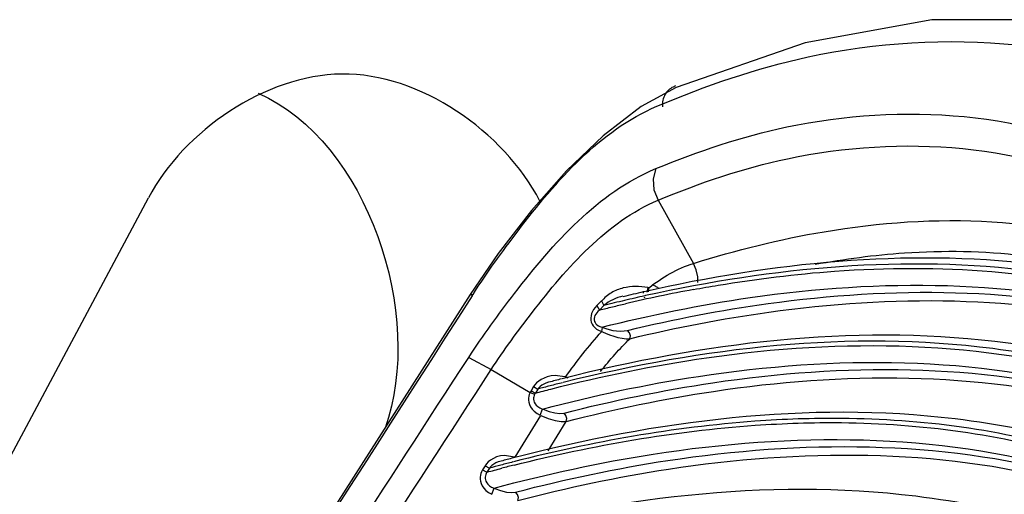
# Paper-space layout 'Sheet' of a CAD drawing. Header units: inches. Extents: x 0.2 to 10.8, y 0.2 to 8.3.
# Tile 136 of 256: x 5.7043 to 5.7678, y 2.4686 to 2.4993. Entities that reach past the tile are written whole.
import ezdxf

# ---------------------------------------------------------------- set-up
doc = ezdxf.new("R2010")
doc.units = ezdxf.units.IN
doc.header["$MEASUREMENT"] = 0
doc.layers.get('0').update_dxf_attribs({"lineweight": 5})

psp = doc.layouts.new('Sheet')

# ---------------------------------------------------------------- linework, layer by layer
at = {"color": 0, "linetype": 'ByBlock', "lineweight": -3}
for p, q in [((5.654979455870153, 2.379627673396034), (5.712634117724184, 2.487756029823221)), ((5.745484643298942, 2.487617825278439), (5.747750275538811, 2.483539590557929)), ((5.744818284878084, 2.481978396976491), (5.744761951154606, 2.481680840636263)), ((5.744882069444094, 2.481965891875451), (5.744818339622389, 2.481978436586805)), ((5.744882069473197, 2.481965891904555), (5.74483568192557, 2.481694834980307)), ((5.733369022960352, 2.481526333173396), (5.677423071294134, 2.393863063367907)), ((5.733369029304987, 2.481526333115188), (5.733553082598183, 2.481533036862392)), ((5.733496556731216, 2.481444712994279), (5.733553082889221, 2.481533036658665)), ((5.744558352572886, 2.481642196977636), (5.744499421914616, 2.481631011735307)), ((5.744587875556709, 2.481707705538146), (5.744527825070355, 2.481694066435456)), ((5.744618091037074, 2.481328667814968), (5.744559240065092, 2.481317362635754)), ((5.744677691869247, 2.481456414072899), (5.744617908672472, 2.481443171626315)), ((5.741827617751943, 2.481124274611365), (5.741531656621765, 2.480823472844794)), ((5.741531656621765, 2.480823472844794), (5.741703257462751, 2.480531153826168)), ((5.741991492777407, 2.480824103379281), (5.741703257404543, 2.480531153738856)), ((5.741827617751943, 2.481124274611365), (5.741991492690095, 2.480824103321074)), ((5.741843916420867, 2.479137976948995), (5.741891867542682, 2.479402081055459)), ((5.733276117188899, 2.477475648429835), (5.734725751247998, 2.476690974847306)), ((5.734725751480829, 2.476690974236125), (5.737227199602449, 2.475203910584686)), ((5.739464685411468, 2.476215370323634), (5.738846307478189, 2.476306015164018)), ((5.739692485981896, 2.476133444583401), (5.739511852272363, 2.476199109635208)), ((5.737291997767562, 2.475324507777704), (5.737227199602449, 2.475203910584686)), ((5.737227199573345, 2.475203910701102), (5.737525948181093, 2.475095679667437)), ((5.737458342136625, 2.475591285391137), (5.737291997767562, 2.475324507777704)), ((5.737291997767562, 2.475324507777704), (5.737574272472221, 2.47517573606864)), ((5.737458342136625, 2.475591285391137), (5.737736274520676, 2.475435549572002)), ((5.737574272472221, 2.47517573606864), (5.737525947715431, 2.475095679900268)), ((5.737736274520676, 2.475435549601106), (5.73757427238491, 2.475175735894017)), ((5.73627788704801, 2.471032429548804), (5.737930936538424, 2.473735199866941)), ((5.737886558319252, 2.473754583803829), (5.738027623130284, 2.474145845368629)), ((5.738404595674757, 2.471458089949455), (5.739559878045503, 2.473347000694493)), ((5.736231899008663, 2.471049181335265), (5.735591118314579, 2.4711493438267)), ((5.734328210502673, 2.470479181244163), (5.734170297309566, 2.470220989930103)), ((5.734170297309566, 2.470220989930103), (5.734454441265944, 2.470075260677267)), ((5.734328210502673, 2.470479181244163), (5.734612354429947, 2.470333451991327)), ((5.734612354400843, 2.470333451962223), (5.734454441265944, 2.470075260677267)), ((5.734767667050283, 2.468655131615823), (5.734908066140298, 2.469046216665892))]:
    psp.add_line(p, q, dxfattribs=at)
for points in [[(5.785150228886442, 2.495020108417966), (5.778331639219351, 2.497817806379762), (5.770914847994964, 2.499252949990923), (5.763107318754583, 2.499235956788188), (5.754949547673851, 2.497757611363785), (5.746640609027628, 2.494879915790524)], [(5.746644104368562, 2.494881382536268), (5.744379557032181, 2.493644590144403), (5.741935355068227, 2.491769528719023), (5.739572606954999, 2.489504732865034), (5.737312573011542, 2.486952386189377), (5.735174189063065, 2.484179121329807), (5.733369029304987, 2.481526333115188)], [(5.745338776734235, 2.489648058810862), (5.745164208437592, 2.488997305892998), (5.745215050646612, 2.488289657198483), (5.745484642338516, 2.487617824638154)], [(5.748041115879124, 2.482303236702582), (5.748031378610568, 2.482677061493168), (5.747932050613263, 2.483122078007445), (5.747750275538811, 2.483539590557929)], [(5.741531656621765, 2.480823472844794), (5.741417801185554, 2.480694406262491), (5.741324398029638, 2.48056469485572), (5.741249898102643, 2.480433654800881), (5.741193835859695, 2.480300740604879), (5.741156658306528, 2.480165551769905), (5.741139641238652, 2.480026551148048), (5.741145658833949, 2.479884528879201), (5.741176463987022, 2.479746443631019), (5.741230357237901, 2.479618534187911), (5.74130532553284, 2.479501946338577), (5.741401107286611, 2.479395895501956), (5.741517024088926, 2.479301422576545), (5.741650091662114, 2.479220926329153), (5.742091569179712, 2.479029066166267)], [(5.741703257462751, 2.480531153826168), (5.741606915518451, 2.480441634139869), (5.741527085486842, 2.48035227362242), (5.741462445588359, 2.480262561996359), (5.741412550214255, 2.480172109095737), (5.741377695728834, 2.480080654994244), (5.74135878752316, 2.479987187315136), (5.741358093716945, 2.479892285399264), (5.741377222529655, 2.479800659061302), (5.741415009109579, 2.479716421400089), (5.741469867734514, 2.479640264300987), (5.741541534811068, 2.479571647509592), (5.741629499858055, 2.479511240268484), (5.741731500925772, 2.479460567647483), (5.742101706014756, 2.47932782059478)], [(5.742091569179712, 2.479029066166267), (5.742353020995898, 2.478928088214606), (5.742622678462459, 2.478839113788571), (5.742894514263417, 2.478766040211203), (5.743162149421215, 2.478712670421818), (5.74341896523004, 2.478682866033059), (5.743657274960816, 2.478680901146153)], [(5.742101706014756, 2.47932782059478), (5.742326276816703, 2.479263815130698), (5.742561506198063, 2.479213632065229), (5.742802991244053, 2.479180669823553), (5.743046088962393, 2.479168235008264), (5.743286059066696, 2.479179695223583), (5.74351733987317, 2.479218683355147)], [(5.743657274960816, 2.478680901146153), (5.743694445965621, 2.478873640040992), (5.743643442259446, 2.479069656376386), (5.74351733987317, 2.479218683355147)], [(5.738846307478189, 2.476306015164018), (5.738579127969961, 2.476279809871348), (5.738340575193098, 2.476223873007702), (5.738129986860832, 2.476146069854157), (5.737946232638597, 2.47605201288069), (5.737788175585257, 2.475945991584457), (5.737654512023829, 2.47583131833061), (5.737544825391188, 2.475711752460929), (5.737458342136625, 2.475591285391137)], [(5.73844213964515, 2.475876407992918), (5.738408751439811, 2.475867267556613), (5.738247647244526, 2.475812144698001), (5.738107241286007, 2.475746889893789), (5.737986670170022, 2.475674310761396), (5.737884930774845, 2.47559656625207), (5.73780167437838, 2.475516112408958), (5.737736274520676, 2.475435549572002)], [(5.737227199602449, 2.475203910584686), (5.737182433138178, 2.475088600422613), (5.737152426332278, 2.47497199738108), (5.73713657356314, 2.47485087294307), (5.73713633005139, 2.474722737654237), (5.737154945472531, 2.474585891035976), (5.737196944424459, 2.474440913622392), (5.737266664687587, 2.474291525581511), (5.737367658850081, 2.474142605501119), (5.737503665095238, 2.473998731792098), (5.737677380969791, 2.473866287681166), (5.737886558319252, 2.473754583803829)], [(5.737525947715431, 2.475095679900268), (5.73749158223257, 2.475017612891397), (5.737468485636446, 2.474939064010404), (5.737456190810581, 2.474857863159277), (5.737455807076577, 2.474772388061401), (5.737469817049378, 2.474681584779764), (5.737501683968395, 2.474585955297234), (5.737554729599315, 2.474488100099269), (5.737631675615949, 2.474391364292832), (5.737735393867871, 2.474298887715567), (5.737867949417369, 2.474214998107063), (5.738027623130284, 2.474145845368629)], [(5.737930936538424, 2.473735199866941), (5.73839757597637, 2.473542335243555), (5.738845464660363, 2.473406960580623), (5.739242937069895, 2.473339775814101), (5.739559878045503, 2.473347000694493)], [(5.738072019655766, 2.474126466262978), (5.738451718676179, 2.473983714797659), (5.738820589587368, 2.473891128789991), (5.739151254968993, 2.473856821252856), (5.739417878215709, 2.473884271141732)], [(5.739559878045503, 2.473347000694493), (5.739596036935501, 2.473539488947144), (5.739544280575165, 2.473735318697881), (5.739417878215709, 2.473884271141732)], [(5.735591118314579, 2.4711493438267), (5.735315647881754, 2.471118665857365), (5.735073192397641, 2.471053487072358), (5.734863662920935, 2.470963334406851), (5.734686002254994, 2.470855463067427), (5.734538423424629, 2.470735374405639), (5.734419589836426, 2.470608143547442), (5.734328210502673, 2.470479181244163)], [(5.735275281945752, 2.470764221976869), (5.73518269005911, 2.470736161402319), (5.735022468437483, 2.470670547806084), (5.734886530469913, 2.470593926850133), (5.734773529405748, 2.470509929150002), (5.73468246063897, 2.470421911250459), (5.734612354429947, 2.470333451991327)], [(5.734170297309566, 2.470220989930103), (5.734107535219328, 2.47010311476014), (5.734062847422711, 2.46998798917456), (5.734032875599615, 2.469871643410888), (5.734016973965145, 2.469750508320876), (5.734016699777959, 2.469622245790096), (5.734035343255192, 2.469485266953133), (5.734077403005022, 2.469340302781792), (5.734147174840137, 2.469191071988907), (5.7342482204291, 2.469042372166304), (5.734384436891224, 2.468898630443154), (5.734558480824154, 2.468766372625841), (5.734767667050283, 2.468655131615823)], [(5.734454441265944, 2.470075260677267), (5.734406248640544, 2.469994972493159), (5.734371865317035, 2.469916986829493), (5.734348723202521, 2.469838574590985), (5.734336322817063, 2.46975734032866), (5.734335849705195, 2.469671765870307), (5.734349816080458, 2.469580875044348), (5.734381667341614, 2.469485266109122), (5.73443470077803, 2.469387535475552), (5.734511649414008, 2.469290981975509), (5.734615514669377, 2.469198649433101), (5.734748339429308, 2.469114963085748), (5.734908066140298, 2.469046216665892)], [(5.73495250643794, 2.469026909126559), (5.735332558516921, 2.468884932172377), (5.735702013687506, 2.468793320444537), (5.736033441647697, 2.468760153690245), (5.736300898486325, 2.468788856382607)], [(5.736443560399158, 2.46825175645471), (5.736479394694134, 2.468444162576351), (5.736427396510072, 2.468639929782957), (5.736300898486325, 2.468788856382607)]]:
    psp.add_lwpolyline(points, dxfattribs=at)
for centre, radius, start, end in [((33.15073213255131, -15.08568196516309), 32.56238243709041, 147.3509741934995, 147.5337893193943), ((5.765603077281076, 2.385440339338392), 0.09804667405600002, 100.4836237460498, 103.1039170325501), ((31.37617971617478, -9.849605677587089), 28.40661419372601, 154.2744622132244, 154.4703267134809), ((5.765859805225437, 2.369571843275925), 0.1095356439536, 104.4544450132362, 104.8774430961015), ((5.766271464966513, 2.369935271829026), 0.1095353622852, 104.2759722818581, 104.7182741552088), ((5.765372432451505, 2.371462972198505), 0.1075827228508, 104.0113419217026, 104.4544979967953), ((-21.26719337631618, 14.07654813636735), 29.44553587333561, 336.6027936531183, 336.7930159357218), ((5.763963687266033, 2.363637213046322), 0.11090185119, 104.5809869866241, 104.9919175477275), ((5.763042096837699, 2.365226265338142), 0.1088841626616, 104.313235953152, 104.7320953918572), ((5.763516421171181, 2.363421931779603), 0.1107498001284, 104.7320384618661, 105.1285328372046), ((5.76273746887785, 2.365085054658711), 0.1087329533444, 104.1225113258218, 104.5603036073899)]:
    psp.add_arc(centre, radius, start, end, dxfattribs=at)
for points, knots in [([(5.745405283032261, 2.493669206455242), (5.74855445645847, 2.495001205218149), (5.760052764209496, 2.499005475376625), (5.773572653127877, 2.49801799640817), (5.781346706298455, 2.493927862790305)], [0, 0, 0, 0, 0.2801854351, 1, 1, 1, 1]), ([(5.746444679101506, 2.494911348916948), (5.746236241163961, 2.494809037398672), (5.745826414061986, 2.494452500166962), (5.745747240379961, 2.493914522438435), (5.745760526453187, 2.493642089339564)], [0, 0, 0, 0, 0.4598347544, 1, 1, 1, 1]), ([(5.74660335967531, 2.494978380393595), (5.746576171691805, 2.494968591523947), (5.746522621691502, 2.494947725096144), (5.746470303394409, 2.494923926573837), (5.746444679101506, 2.494911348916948)], [0, 0, 0, 0, 0.5030620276, 1, 1, 1, 1]), ([(5.733553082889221, 2.481533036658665), (5.734456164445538, 2.482942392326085), (5.737755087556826, 2.487497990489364), (5.741712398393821, 2.492106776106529), (5.745405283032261, 2.493669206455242)], [0, 0, 0, 0, 0.2945045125, 1, 1, 1, 1]), ([(5.745338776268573, 2.489648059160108), (5.748067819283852, 2.490769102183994), (5.757899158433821, 2.49411157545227), (5.769444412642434, 2.493364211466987), (5.77604621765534, 2.489869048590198)], [0, 0, 0, 0, 0.283133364, 1, 1, 1, 1]), ([(5.745484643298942, 2.487617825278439), (5.748179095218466, 2.488729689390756), (5.757883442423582, 2.492045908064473), (5.769295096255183, 2.49130140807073), (5.77580679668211, 2.487836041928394)], [0, 0, 0, 0, 0.283235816, 1, 1, 1, 1]), ([(5.733276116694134, 2.477475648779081), (5.734196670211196, 2.478895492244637), (5.737552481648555, 2.483480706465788), (5.741592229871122, 2.488108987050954), (5.745338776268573, 2.489648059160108)], [0, 0, 0, 0, 0.2946712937, 1, 1, 1, 1]), ([(5.734725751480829, 2.476690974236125), (5.735550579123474, 2.477955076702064), (5.738558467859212, 2.482054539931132), (5.74214517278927, 2.486201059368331), (5.745484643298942, 2.487617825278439)], [0, 0, 0, 0, 0.2938309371, 1, 1, 1, 1]), ([(5.747750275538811, 2.483539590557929), (5.750511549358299, 2.484391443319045), (5.760142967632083, 2.486827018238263), (5.770872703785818, 2.486648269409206), (5.777407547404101, 2.483871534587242)], [0, 0, 0, 0, 0.2892579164, 1, 1, 1, 1]), ([(5.75559241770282, 2.483476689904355), (5.757495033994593, 2.483824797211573), (5.764401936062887, 2.48474988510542), (5.77165407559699, 2.484067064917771), (5.776365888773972, 2.482254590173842)], [0, 0, 0, 0, 0.2770031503, 1, 1, 1, 1]), ([(5.777142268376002, 2.482082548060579), (5.774730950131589, 2.482727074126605), (5.763961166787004, 2.484726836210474), (5.752799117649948, 2.483570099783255), (5.744587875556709, 2.481707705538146)], [0, 0, 0, 0, 0.2286573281, 1, 1, 1, 1]), ([(5.777030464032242, 2.481525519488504), (5.774651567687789, 2.482201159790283), (5.763973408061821, 2.48433804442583), (5.752857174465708, 2.483265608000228), (5.744677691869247, 2.481456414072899)], [0, 0, 0, 0, 0.2279212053, 1, 1, 1, 1]), ([(5.749349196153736, 2.482128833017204), (5.751832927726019, 2.482542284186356), (5.760995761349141, 2.483680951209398), (5.770474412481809, 2.483085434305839), (5.776945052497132, 2.481252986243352)], [0, 0, 0, 0, 0.2724120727, 1, 1, 1, 1]), ([(5.741843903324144, 2.479420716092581), (5.744999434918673, 2.480213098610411), (5.756409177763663, 2.482547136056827), (5.768524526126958, 2.482517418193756), (5.77664706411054, 2.480309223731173)], [0, 0, 0, 0, 0.2787713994, 1, 1, 1, 1]), ([(5.744818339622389, 2.481978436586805), (5.744558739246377, 2.482030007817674), (5.744025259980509, 2.482079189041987), (5.743492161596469, 2.482014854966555), (5.743233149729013, 2.481950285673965)], [0, 0, 0, 0, 0.4978691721, 1, 1, 1, 1]), ([(5.74351733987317, 2.479218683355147), (5.746502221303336, 2.479936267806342), (5.75735046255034, 2.482056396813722), (5.768801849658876, 2.482020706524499), (5.776556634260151, 2.480041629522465)], [0, 0, 0, 0, 0.277237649, 1, 1, 1, 1]), ([(5.745503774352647, 2.481964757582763), (5.74543770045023, 2.48199496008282), (5.745301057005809, 2.482059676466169), (5.745165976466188, 2.482127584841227), (5.745096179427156, 2.482163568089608)], [0, 0, 0, 0, 0.480562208, 1, 1, 1, 1]), ([(5.747763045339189, 2.481850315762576), (5.748027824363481, 2.481899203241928), (5.748556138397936, 2.481994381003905), (5.749085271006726, 2.4820848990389), (5.749349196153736, 2.482128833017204)], [0, 0, 0, 0, 0.5015811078, 1, 1, 1, 1]), ([(5.743233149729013, 2.481950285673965), (5.742967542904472, 2.481884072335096), (5.742448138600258, 2.481682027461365), (5.742017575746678, 2.481320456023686), (5.741842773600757, 2.481107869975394)], [0, 0, 0, 0, 0.4986437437, 1, 1, 1, 1]), ([(5.743215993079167, 2.481423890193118), (5.742994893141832, 2.481371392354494), (5.74255929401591, 2.481218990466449), (5.742169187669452, 2.480970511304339), (5.741991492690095, 2.480824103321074)], [0, 0, 0, 0, 0.4967280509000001, 1, 1, 1, 1]), ([(5.744527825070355, 2.481694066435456), (5.744311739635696, 2.48164491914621), (5.743878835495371, 2.481544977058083), (5.743446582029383, 2.481442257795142), (5.743230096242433, 2.481390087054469)], [0, 0, 0, 0, 0.4987853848, 1, 1, 1, 1]), ([(5.744617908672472, 2.481443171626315), (5.744402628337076, 2.481395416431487), (5.743971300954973, 2.481298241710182), (5.743540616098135, 2.481198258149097), (5.743324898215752, 2.481147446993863)], [0, 0, 0, 0, 0.4987471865, 1, 1, 1, 1]), ([(5.743657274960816, 2.478680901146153), (5.746612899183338, 2.479391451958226), (5.757363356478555, 2.481496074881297), (5.768703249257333, 2.481486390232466), (5.77640089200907, 2.47956539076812)], [0, 0, 0, 0, 0.2770145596, 1, 1, 1, 1]), ([(5.741703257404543, 2.480531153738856), (5.741982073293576, 2.480600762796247), (5.742538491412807, 2.480737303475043), (5.743096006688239, 2.480869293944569), (5.743374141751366, 2.480933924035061)], [0, 0, 0, 0, 0.5015957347, 1, 1, 1, 1]), ([(5.743324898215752, 2.481147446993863), (5.743102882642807, 2.481095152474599), (5.742658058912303, 2.480988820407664), (5.742213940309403, 2.48087958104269), (5.741991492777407, 2.480824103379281)], [0, 0, 0, 0, 0.4987210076, 1, 1, 1, 1]), ([(5.775225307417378, 2.476903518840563), (5.772596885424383, 2.477651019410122), (5.760703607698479, 2.479948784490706), (5.748344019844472, 2.478395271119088), (5.739303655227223, 2.476098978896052)], [0, 0, 0, 0, 0.2265859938, 1, 1, 1, 1]), ([(5.774973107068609, 2.476376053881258), (5.772386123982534, 2.477148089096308), (5.760621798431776, 2.47956266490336), (5.748347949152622, 2.478092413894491), (5.739367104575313, 2.475855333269)], [0, 0, 0, 0, 0.2258239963, 1, 1, 1, 1]), ([(5.738572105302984, 2.475434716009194), (5.741874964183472, 2.476275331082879), (5.753765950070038, 2.478730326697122), (5.766451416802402, 2.478606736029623), (5.774853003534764, 2.476114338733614)], [0, 0, 0, 0, 0.2800077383, 1, 1, 1, 1]), ([(5.741772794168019, 2.476567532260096), (5.742073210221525, 2.476945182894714), (5.742681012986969, 2.47766848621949), (5.743329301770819, 2.478355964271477), (5.743657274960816, 2.478680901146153)], [0, 0, 0, 0, 0.5110583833, 1, 1, 1, 1]), ([(5.738027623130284, 2.474145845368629), (5.741336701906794, 2.475015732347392), (5.753247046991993, 2.477578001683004), (5.765965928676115, 2.477599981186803), (5.774426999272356, 2.47521330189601)], [0, 0, 0, 0, 0.2801585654, 1, 1, 1, 1]), ([(5.739417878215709, 2.473884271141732), (5.742579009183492, 2.474691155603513), (5.754008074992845, 2.477078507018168), (5.766149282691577, 2.477118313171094), (5.774306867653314, 2.47496083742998)], [0, 0, 0, 0, 0.2788318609, 1, 1, 1, 1]), ([(5.739559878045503, 2.473347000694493), (5.742685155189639, 2.474144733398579), (5.753995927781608, 2.476511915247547), (5.765999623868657, 2.47658477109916), (5.774090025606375, 2.47450265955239)], [0, 0, 0, 0, 0.2785508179, 1, 1, 1, 1]), ([(5.73757427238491, 2.475175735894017), (5.737740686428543, 2.475219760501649), (5.738073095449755, 2.475306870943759), (5.738405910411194, 2.475392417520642), (5.738572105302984, 2.475434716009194)], [0, 0, 0, 0, 0.500939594, 1, 1, 1, 1]), ([(5.772825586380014, 2.471854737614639), (5.77014636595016, 2.472632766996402), (5.757982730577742, 2.475024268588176), (5.745327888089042, 2.473378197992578), (5.736085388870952, 2.470977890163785)], [0, 0, 0, 0, 0.2261043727, 1, 1, 1, 1]), ([(5.772574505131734, 2.471323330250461), (5.767658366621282, 2.472821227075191), (5.760580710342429, 2.473735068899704), (5.753582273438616, 2.473489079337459), (5.751720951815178, 2.473354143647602)], [0, 0, 0, 0, 0.7336075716, 1, 1, 1, 1]), ([(5.751730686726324, 2.473095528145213), (5.753579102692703, 2.473224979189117), (5.760534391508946, 2.473454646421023), (5.767564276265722, 2.472543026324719), (5.772453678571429, 2.471062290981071)], [0, 0, 0, 0, 0.2661645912, 1, 1, 1, 1]), ([(5.734908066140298, 2.469046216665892), (5.738287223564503, 2.469950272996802), (5.750424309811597, 2.472611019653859), (5.763419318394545, 2.472645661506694), (5.772028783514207, 2.470164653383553)], [0, 0, 0, 0, 0.2807877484, 1, 1, 1, 1]), ([(5.736300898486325, 2.468788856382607), (5.739531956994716, 2.469628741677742), (5.751189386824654, 2.472111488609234), (5.763604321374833, 2.472163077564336), (5.771913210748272, 2.469915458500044)], [0, 0, 0, 0, 0.279461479, 1, 1, 1, 1]), ([(5.736443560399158, 2.46825175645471), (5.739638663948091, 2.469082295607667), (5.751177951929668, 2.471544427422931), (5.763454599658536, 2.471629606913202), (5.771697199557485, 2.469458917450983)], [0, 0, 0, 0, 0.2791803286, 1, 1, 1, 1]), ([(5.734454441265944, 2.470075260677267), (5.734612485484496, 2.470117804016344), (5.734928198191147, 2.470202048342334), (5.735244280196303, 2.470284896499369), (5.735402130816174, 2.470325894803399)], [0, 0, 0, 0, 0.5008908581, 1, 1, 1, 1]), ([(5.770429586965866, 2.46680330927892), (5.767706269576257, 2.467610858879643), (5.755305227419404, 2.470095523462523), (5.742387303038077, 2.468370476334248), (5.732965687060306, 2.465879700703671)], [0, 0, 0, 0, 0.2256925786, 1, 1, 1, 1])]:
    psp.add_open_spline(points, degree=3, knots=knots, dxfattribs=at)
for points in [[(5.725090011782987, 2.495746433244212), (5.720157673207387, 2.495676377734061), (5.714955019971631, 2.492108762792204), (5.712634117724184, 2.487756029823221)], [(5.737864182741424, 2.487556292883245), (5.735530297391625, 2.492043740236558), (5.730147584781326, 2.495818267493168), (5.725090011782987, 2.495746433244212)], [(5.719714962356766, 2.494509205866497), (5.726761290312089, 2.491414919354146), (5.73047179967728, 2.480168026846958), (5.727890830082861, 2.472917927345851)], [(5.744882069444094, 2.481965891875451), (5.745754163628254, 2.482620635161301), (5.746708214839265, 2.483218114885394), (5.747750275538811, 2.483539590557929)], [(5.739511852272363, 2.476199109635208), (5.740229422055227, 2.47722333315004), (5.741006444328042, 2.478209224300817), (5.741843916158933, 2.479137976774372)], [(5.717277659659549, 2.452765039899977), (5.722605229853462, 2.461005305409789), (5.727938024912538, 2.469242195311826), (5.733276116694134, 2.477475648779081)], [(5.775739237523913, 2.47745172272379), (5.771888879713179, 2.469336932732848), (5.768041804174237, 2.461220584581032), (5.764197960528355, 2.453102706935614)], [(5.718732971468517, 2.451980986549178), (5.724058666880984, 2.460221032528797), (5.729389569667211, 2.468457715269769), (5.734725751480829, 2.476690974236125)], [(5.751720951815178, 2.473354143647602), (5.746476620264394, 2.472973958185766), (5.741260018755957, 2.472038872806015), (5.736164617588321, 2.470741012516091)], [(5.736207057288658, 2.470531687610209), (5.741293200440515, 2.471811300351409), (5.746498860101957, 2.472729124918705), (5.751730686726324, 2.473095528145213)]]:
    psp.add_open_spline(points, degree=3, dxfattribs=at)

doc.saveas('drawing.dxf')
